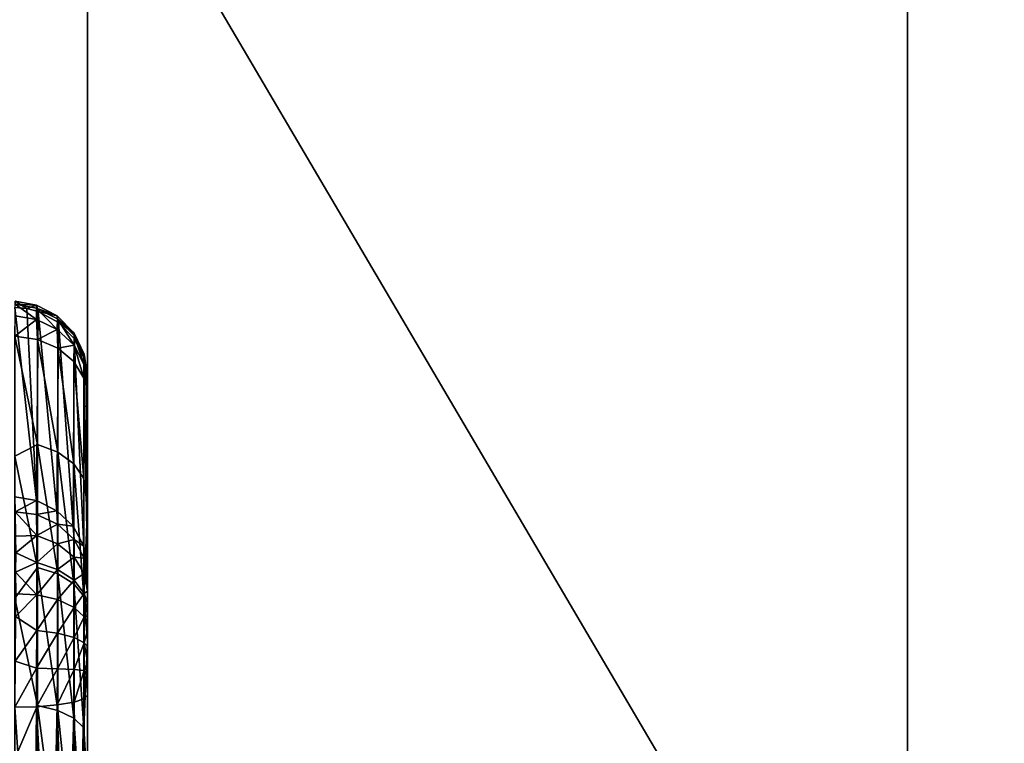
# Model space of a CAD drawing. Header units: millimetres. Extents: x -41 to 11, y -3 to 963.
# Tile 152 of 256: x -16.04 to -10.76, y 54.51 to 58.4. Entities that reach past the tile are written whole.
import ezdxf

# ---------------------------------------------------------------- set-up
doc = ezdxf.new("R2010")
doc.units = ezdxf.units.MM
doc.header["$LTSCALE"] = 65.185185
for name, color, linetype in [('1156', 7, 'CONTINUOUS'), ('1161', 7, 'CONTINUOUS'), ('1208', 7, 'CONTINUOUS'), ('1209', 7, 'CONTINUOUS'), ('1213', 7, 'CONTINUOUS'), ('1214', 7, 'CONTINUOUS'), ('3400', 7, 'CONTINUOUS'), ('3402', 7, 'CONTINUOUS'), ('3405', 7, 'CONTINUOUS'), ('3408', 7, 'CONTINUOUS'), ('3420', 7, 'CONTINUOUS'), ('3429', 7, 'CONTINUOUS'), ('3463', 7, 'CONTINUOUS'), ('3464', 7, 'CONTINUOUS')]:
    doc.layers.add(name, color=color, linetype=linetype)

msp = doc.modelspace()

# ---------------------------------------------------------------- linework, layer by layer
at = {"layer": '1156', "linetype": 'Continuous'}
for points in [[(-15.9435, 56.1159, -25.1816), (-16.0645, 56.6984, -24.5225), (-15.9434, 56.6804, -24.5096), (-15.9435, 56.1159, -25.1816)], [(-16.0645, 56.0539, -25.275), (-16.0645, 56.6984, -24.5225), (-15.9435, 56.1159, -25.1816), (-16.0645, 56.0539, -25.275)], [(-15.9434, 56.6804, -24.5096), (-15.8347, 56.0745, -25.141), (-15.9435, 56.1159, -25.1816), (-15.9434, 56.6804, -24.5096)], [(-15.8348, 56.6334, -24.4758), (-15.8347, 56.0745, -25.141), (-15.9434, 56.6804, -24.5096), (-15.8348, 56.6334, -24.4758)], [(-15.7488, 56.5617, -24.4243), (-15.7488, 56.0115, -25.0792), (-15.8348, 56.6334, -24.4758), (-15.7488, 56.5617, -24.4243)], [(-15.8348, 56.6334, -24.4758), (-15.7488, 56.0115, -25.0792), (-15.8347, 56.0745, -25.141), (-15.8348, 56.6334, -24.4758)], [(-15.6938, 56.4721, -24.3601), (-15.6938, 55.9327, -25.0021), (-15.7488, 56.5617, -24.4243), (-15.6938, 56.4721, -24.3601)], [(-15.7488, 56.5617, -24.4243), (-15.6938, 55.9327, -25.0021), (-15.7488, 56.0115, -25.0792), (-15.7488, 56.5617, -24.4243)], [(-15.6938, 56.4721, -24.3601), (-15.675, 55.7736, -24.9898), (-15.6938, 55.9327, -25.0021), (-15.6938, 56.4721, -24.3601)], [(-15.6801, 56.4253, -24.3265), (-15.675, 55.7736, -24.9898), (-15.6938, 56.4721, -24.3601), (-15.6801, 56.4253, -24.3265)], [(-15.675, 56.3735, -24.2894), (-15.675, 55.7736, -24.9898), (-15.6801, 56.4253, -24.3265), (-15.675, 56.3735, -24.2894)], [(-16.0645, 56.0539, -25.275), (-15.9435, 56.1159, -25.1816), (-15.9435, 55.4559, -25.7599), (-16.0645, 56.0539, -25.275)], [(-15.8347, 56.0745, -25.141), (-15.8347, 55.4211, -25.7136), (-15.9435, 56.1159, -25.1816), (-15.8347, 56.0745, -25.141)], [(-15.9435, 56.1159, -25.1816), (-15.8347, 55.4211, -25.7136), (-15.9435, 55.4559, -25.7599), (-15.9435, 56.1159, -25.1816)], [(-15.7488, 56.0115, -25.0792), (-15.7488, 55.3681, -25.6429), (-15.8347, 56.0745, -25.141), (-15.7488, 56.0115, -25.0792)], [(-15.8347, 56.0745, -25.141), (-15.7488, 55.3681, -25.6429), (-15.8347, 55.4211, -25.7136), (-15.8347, 56.0745, -25.141)], [(-16.0645, 55.2902, -25.9065), (-16.0645, 56.0539, -25.275), (-15.9435, 55.4559, -25.7599), (-16.0645, 55.2902, -25.9065)], [(-15.6938, 55.9327, -25.0021), (-15.6938, 55.302, -25.5547), (-15.7488, 56.0115, -25.0792), (-15.6938, 55.9327, -25.0021)], [(-15.7488, 56.0115, -25.0792), (-15.6938, 55.302, -25.5547), (-15.7488, 55.3681, -25.6429), (-15.7488, 56.0115, -25.0792)], [(-15.6938, 55.9327, -25.0021), (-15.675, 55.7736, -24.9898), (-15.6938, 55.302, -25.5547), (-15.6938, 55.9327, -25.0021)], [(-15.675, 55.7736, -24.9898), (-15.675, 55.0628, -25.5776), (-15.6938, 55.302, -25.5547), (-15.675, 55.7736, -24.9898)], [(-16.0645, 55.2902, -25.9065), (-15.9435, 55.4559, -25.7599), (-15.9435, 54.7155, -26.2313), (-16.0645, 55.2902, -25.9065)], [(-15.8347, 55.4211, -25.7136), (-15.8347, 54.6882, -26.1802), (-15.9435, 55.4559, -25.7599), (-15.8347, 55.4211, -25.7136)], [(-15.9435, 55.4559, -25.7599), (-15.8347, 54.6882, -26.1802), (-15.9435, 54.7155, -26.2313), (-15.9435, 55.4559, -25.7599)], [(-15.7488, 55.3681, -25.6429), (-15.7488, 54.6466, -26.1023), (-15.8347, 55.4211, -25.7136), (-15.7488, 55.3681, -25.6429)], [(-15.8347, 55.4211, -25.7136), (-15.7488, 54.6466, -26.1023), (-15.8347, 54.6882, -26.1802), (-15.8347, 55.4211, -25.7136)], [(-15.6938, 55.302, -25.5547), (-15.6938, 54.5947, -26.005), (-15.7488, 55.3681, -25.6429), (-15.6938, 55.302, -25.5547)], [(-15.7488, 55.3681, -25.6429), (-15.6938, 54.5947, -26.005), (-15.7488, 54.6466, -26.1023), (-15.7488, 55.3681, -25.6429)], [(-16.0645, 54.43, -26.3982), (-16.0645, 55.2902, -25.9065), (-15.9435, 54.7155, -26.2313), (-16.0645, 54.43, -26.3982)], [(-15.6938, 55.302, -25.5547), (-15.675, 55.0628, -25.5776), (-15.6938, 54.5947, -26.005), (-15.6938, 55.302, -25.5547)], [(-15.675, 55.0628, -25.5776), (-15.675, 54.262, -26.0353), (-15.6938, 54.5947, -26.005), (-15.675, 55.0628, -25.5776)], [(-16.0645, 54.43, -26.3982), (-15.9435, 54.7155, -26.2313), (-15.9435, 53.9122, -26.5846), (-16.0645, 54.43, -26.3982)], [(-15.8347, 54.6882, -26.1802), (-15.8347, 53.893, -26.5299), (-15.9435, 54.7155, -26.2313), (-15.8347, 54.6882, -26.1802)], [(-15.9435, 54.7155, -26.2313), (-15.8347, 53.893, -26.5299), (-15.9435, 53.9122, -26.5846), (-15.9435, 54.7155, -26.2313)], [(-15.7488, 54.6466, -26.1023), (-15.7488, 53.8637, -26.4466), (-15.8347, 54.6882, -26.1802), (-15.7488, 54.6466, -26.1023)], [(-15.8347, 54.6882, -26.1802), (-15.7488, 53.8637, -26.4466), (-15.8347, 53.893, -26.5299), (-15.8347, 54.6882, -26.1802)], [(-15.6938, 54.5947, -26.005), (-15.6938, 53.8271, -26.3426), (-15.7488, 54.6466, -26.1023), (-15.6938, 54.5947, -26.005)], [(-15.7488, 54.6466, -26.1023), (-15.6938, 53.8271, -26.3426), (-15.7488, 53.8637, -26.4466), (-15.7488, 54.6466, -26.1023)], [(-15.6938, 54.5947, -26.005), (-15.675, 54.262, -26.0353), (-15.6938, 53.8271, -26.3426), (-15.6938, 54.5947, -26.005)]]:
    msp.add_3dface(points, dxfattribs=at)
at = {"layer": '1161', "linetype": 'Continuous'}
for points in [[(-15.747, 54.7331, -19.3261), (-15.7269, 53.2101, -19.65), (-15.6935, 54.7509, -19.4333), (-15.747, 54.7331, -19.3261)], [(-15.7269, 53.2101, -19.65), (-15.6882, 53.2303, -19.743), (-15.6935, 54.7509, -19.4333), (-15.7269, 53.2101, -19.65)], [(-15.6935, 54.7509, -19.4333), (-15.675, 53.2518, -19.8425), (-15.675, 54.7704, -19.552), (-15.6935, 54.7509, -19.4333)], [(-15.6882, 53.2303, -19.743), (-15.675, 53.2518, -19.8425), (-15.6935, 54.7509, -19.4333), (-15.6882, 53.2303, -19.743)], [(-16.0645, 54.7051, -19.1575), (-15.9631, 53.1705, -19.4672), (-15.9485, 54.7084, -19.1776), (-16.0645, 54.7051, -19.1575)], [(-16.0645, 53.1672, -19.4517), (-15.9631, 53.1705, -19.4672), (-16.0645, 54.7051, -19.1575), (-16.0645, 53.1672, -19.4517)], [(-15.9631, 53.1705, -19.4672), (-15.869, 53.1793, -19.5074), (-15.9485, 54.7084, -19.1776), (-15.9631, 53.1705, -19.4672)], [(-15.9485, 54.7084, -19.1776), (-15.869, 53.1793, -19.5074), (-15.8371, 54.7179, -19.2347), (-15.9485, 54.7084, -19.1776)], [(-15.869, 53.1793, -19.5074), (-15.7885, 53.1927, -19.5697), (-15.8371, 54.7179, -19.2347), (-15.869, 53.1793, -19.5074)], [(-15.8371, 54.7179, -19.2347), (-15.7885, 53.1927, -19.5697), (-15.747, 54.7331, -19.3261), (-15.8371, 54.7179, -19.2347)], [(-15.7885, 53.1927, -19.5697), (-15.7269, 53.2101, -19.65), (-15.747, 54.7331, -19.3261), (-15.7885, 53.1927, -19.5697)]]:
    msp.add_3dface(points, dxfattribs=at)
at = {"layer": '1208', "linetype": 'Continuous'}
for points in [[(-15.675, 56.4852, -23.9162), (-15.675, 55.3792, -19.8284), (-15.675, 56.4854, -23.9599), (-15.675, 56.4852, -23.9162)], [(-15.675, 56.4854, -23.9599), (-15.675, 55.3285, -19.7585), (-15.675, 56.4759, -24.0474), (-15.675, 56.4854, -23.9599)], [(-15.675, 55.3792, -19.8284), (-15.675, 55.3285, -19.7585), (-15.675, 56.4854, -23.9599), (-15.675, 55.3792, -19.8284)], [(-15.675, 55.4191, -19.9049), (-15.675, 55.3792, -19.8284), (-15.675, 56.4852, -23.9162), (-15.675, 55.4191, -19.9049)], [(-15.675, 56.4656, -23.7844), (-15.675, 55.4191, -19.9049), (-15.675, 56.4852, -23.9162), (-15.675, 56.4656, -23.7844)], [(-15.675, 56.4759, -24.0474), (-15.675, 55.2662, -19.6947), (-15.675, 56.4539, -24.1325), (-15.675, 56.4759, -24.0474)], [(-15.675, 55.3285, -19.7585), (-15.675, 55.2662, -19.6947), (-15.675, 56.4759, -24.0474), (-15.675, 55.3285, -19.7585)], [(-15.675, 55.4485, -19.9885), (-15.675, 55.4191, -19.9049), (-15.675, 56.4656, -23.7844), (-15.675, 55.4485, -19.9885)], [(-15.675, 56.4539, -24.1325), (-15.675, 55.1961, -19.641), (-15.675, 56.4383, -24.1733), (-15.675, 56.4539, -24.1325)], [(-15.675, 55.2662, -19.6947), (-15.675, 55.1961, -19.641), (-15.675, 56.4539, -24.1325), (-15.675, 55.2662, -19.6947)], [(-15.675, 55.1961, -19.641), (-15.675, 55.1183, -19.5985), (-15.675, 56.4383, -24.1733), (-15.675, 55.1961, -19.641)], [(-15.675, 55.1183, -19.5985), (-15.675, 56.3735, -24.2894), (-15.675, 56.4383, -24.1733), (-15.675, 55.1183, -19.5985)], [(-15.675, 55.0342, -19.5673), (-15.675, 56.3735, -24.2894), (-15.675, 55.1183, -19.5985), (-15.675, 55.0342, -19.5673)], [(-15.675, 54.9486, -19.5493), (-15.675, 56.3735, -24.2894), (-15.675, 55.0342, -19.5673), (-15.675, 54.9486, -19.5493)], [(-15.675, 54.8608, -19.5442), (-15.675, 56.3735, -24.2894), (-15.675, 54.9486, -19.5493), (-15.675, 54.8608, -19.5442)], [(-15.675, 55.7736, -24.9898), (-15.675, 56.3735, -24.2894), (-15.675, 54.7704, -19.552), (-15.675, 55.7736, -24.9898)], [(-15.675, 54.7704, -19.552), (-15.675, 56.3735, -24.2894), (-15.675, 54.8608, -19.5442), (-15.675, 54.7704, -19.552)], [(-15.675, 55.0628, -25.5776), (-15.675, 55.7736, -24.9898), (-15.675, 54.4887, -23.2129), (-15.675, 55.0628, -25.5776)], [(-15.675, 53.2518, -19.8425), (-15.675, 55.7736, -24.9898), (-15.675, 54.7704, -19.552), (-15.675, 53.2518, -19.8425)], [(-15.675, 55.7736, -24.9898), (-15.675, 53.2518, -19.8425), (-15.675, 54.3735, -22.7761), (-15.675, 55.7736, -24.9898)], [(-15.675, 55.7736, -24.9898), (-15.675, 54.3735, -22.7761), (-15.675, 54.4887, -23.2129), (-15.675, 55.7736, -24.9898)], [(-15.675, 54.262, -26.0353), (-15.675, 55.0628, -25.5776), (-15.675, 54.1951, -24.5078), (-15.675, 54.262, -26.0353)], [(-15.675, 55.0628, -25.5776), (-15.675, 54.3964, -24.1047), (-15.675, 54.1951, -24.5078), (-15.675, 55.0628, -25.5776)], [(-15.675, 55.0628, -25.5776), (-15.675, 54.4962, -23.6652), (-15.675, 54.3964, -24.1047), (-15.675, 55.0628, -25.5776)], [(-15.675, 55.0628, -25.5776), (-15.675, 54.4887, -23.2129), (-15.675, 54.4962, -23.6652), (-15.675, 55.0628, -25.5776)]]:
    msp.add_3dface(points, dxfattribs=at)
at = {"layer": '1209', "linetype": 'Continuous'}
for points in [[(-16.0625, 55.7538, -19.6794), (-15.9488, 55.815, -19.8901), (-16.0645, 55.8346, -19.8849), (-16.0625, 55.7538, -19.6794)], [(-15.948, 55.7405, -19.6984), (-15.9488, 55.815, -19.8901), (-16.0625, 55.7538, -19.6794), (-15.948, 55.7405, -19.6984)], [(-15.9488, 55.815, -19.8901), (-15.948, 55.7405, -19.6984), (-15.8385, 55.76, -19.9049), (-15.9488, 55.815, -19.8901)], [(-16.0604, 55.6234, -19.4887), (-15.947, 55.6279, -19.5264), (-16.0625, 55.7538, -19.6794), (-16.0604, 55.6234, -19.4887)], [(-15.947, 55.6279, -19.5264), (-15.948, 55.7405, -19.6984), (-16.0625, 55.7538, -19.6794), (-15.947, 55.6279, -19.5264)], [(-15.8364, 55.6887, -19.7248), (-15.8385, 55.76, -19.9049), (-15.948, 55.7405, -19.6984), (-15.8364, 55.6887, -19.7248)], [(-15.8385, 55.76, -19.9049), (-15.8364, 55.6887, -19.7248), (-15.7523, 55.6767, -19.9272), (-15.8385, 55.76, -19.9049)], [(-15.947, 55.6279, -19.5264), (-15.8364, 55.6887, -19.7248), (-15.948, 55.7405, -19.6984), (-15.947, 55.6279, -19.5264)], [(-15.8358, 55.5827, -19.5632), (-15.8364, 55.6887, -19.7248), (-15.947, 55.6279, -19.5264), (-15.8358, 55.5827, -19.5632)], [(-15.8358, 55.5827, -19.5632), (-15.7466, 55.6062, -19.767), (-15.8364, 55.6887, -19.7248), (-15.8358, 55.5827, -19.5632)], [(-15.7466, 55.6062, -19.767), (-15.7523, 55.6767, -19.9272), (-15.8364, 55.6887, -19.7248), (-15.7466, 55.6062, -19.767)], [(-15.7523, 55.6767, -19.9272), (-15.7466, 55.6062, -19.767), (-15.6951, 55.5694, -19.9559), (-15.7523, 55.6767, -19.9272)], [(-16.0601, 55.5344, -19.3981), (-15.947, 55.6279, -19.5264), (-16.0604, 55.6234, -19.4887), (-16.0601, 55.5344, -19.3981)], [(-15.9465, 55.4824, -19.3813), (-15.947, 55.6279, -19.5264), (-16.0601, 55.5344, -19.3981), (-15.9465, 55.4824, -19.3813)], [(-15.9465, 55.4824, -19.3813), (-15.8358, 55.5827, -19.5632), (-15.947, 55.6279, -19.5264), (-15.9465, 55.4824, -19.3813)], [(-15.7463, 55.5108, -19.6216), (-15.7466, 55.6062, -19.767), (-15.8358, 55.5827, -19.5632), (-15.7463, 55.5108, -19.6216)], [(-15.7463, 55.5108, -19.6216), (-15.6919, 55.5053, -19.8185), (-15.7466, 55.6062, -19.767), (-15.7463, 55.5108, -19.6216)], [(-15.6919, 55.5053, -19.8185), (-15.6951, 55.5694, -19.9559), (-15.7466, 55.6062, -19.767), (-15.6919, 55.5053, -19.8185)], [(-16.0602, 55.4309, -19.3169), (-15.9465, 55.4824, -19.3813), (-16.0601, 55.5344, -19.3981), (-16.0602, 55.4309, -19.3169)], [(-15.8355, 55.4458, -19.4267), (-15.8358, 55.5827, -19.5632), (-15.9465, 55.4824, -19.3813), (-15.8355, 55.4458, -19.4267)], [(-15.8355, 55.4458, -19.4267), (-15.7463, 55.5108, -19.6216), (-15.8358, 55.5827, -19.5632), (-15.8355, 55.4458, -19.4267)], [(-15.6919, 55.5053, -19.8185), (-15.675, 55.4485, -19.9885), (-15.6951, 55.5694, -19.9559), (-15.6919, 55.5053, -19.8185)], [(-15.9465, 55.3098, -19.2699), (-15.9465, 55.4824, -19.3813), (-16.0602, 55.4309, -19.3169), (-15.9465, 55.3098, -19.2699)], [(-15.9465, 55.3098, -19.2699), (-15.8355, 55.4458, -19.4267), (-15.9465, 55.4824, -19.3813), (-15.9465, 55.3098, -19.2699)], [(-15.7462, 55.3877, -19.4989), (-15.7463, 55.5108, -19.6216), (-15.8355, 55.4458, -19.4267), (-15.7462, 55.3877, -19.4989)], [(-15.7462, 55.3877, -19.4989), (-15.6919, 55.4231, -19.6929), (-15.7463, 55.5108, -19.6216), (-15.7462, 55.3877, -19.4989)], [(-15.6919, 55.4231, -19.6929), (-15.6919, 55.5053, -19.8185), (-15.7463, 55.5108, -19.6216), (-15.6919, 55.4231, -19.6929)], [(-15.675, 55.4191, -19.9049), (-15.675, 55.4485, -19.9885), (-15.6919, 55.5053, -19.8185), (-15.675, 55.4191, -19.9049)], [(-15.6919, 55.4231, -19.6929), (-15.675, 55.3792, -19.8284), (-15.6919, 55.5053, -19.8185), (-15.6919, 55.4231, -19.6929)], [(-15.675, 55.3792, -19.8284), (-15.675, 55.4191, -19.9049), (-15.6919, 55.5053, -19.8185), (-15.675, 55.3792, -19.8284)], [(-16.0601, 55.3145, -19.2489), (-15.9465, 55.3098, -19.2699), (-16.0602, 55.4309, -19.3169), (-16.0601, 55.3145, -19.2489)], [(-15.8355, 55.2835, -19.3221), (-15.8355, 55.4458, -19.4267), (-15.9465, 55.3098, -19.2699), (-15.8355, 55.2835, -19.3221)], [(-15.8355, 55.2835, -19.3221), (-15.7462, 55.3877, -19.4989), (-15.8355, 55.4458, -19.4267), (-15.8355, 55.2835, -19.3221)], [(-15.7462, 55.2418, -19.4047), (-15.7462, 55.3877, -19.4989), (-15.8355, 55.2835, -19.3221), (-15.7462, 55.2418, -19.4047)], [(-15.6918, 55.3169, -19.5869), (-15.6919, 55.4231, -19.6929), (-15.7462, 55.3877, -19.4989), (-15.6918, 55.3169, -19.5869)], [(-15.7462, 55.2418, -19.4047), (-15.6918, 55.3169, -19.5869), (-15.7462, 55.3877, -19.4989), (-15.7462, 55.2418, -19.4047)], [(-15.6918, 55.3169, -19.5869), (-15.675, 55.3285, -19.7585), (-15.6919, 55.4231, -19.6929), (-15.6918, 55.3169, -19.5869)], [(-15.675, 55.3285, -19.7585), (-15.675, 55.3792, -19.8284), (-15.6919, 55.4231, -19.6929), (-15.675, 55.3285, -19.7585)], [(-15.675, 55.2662, -19.6947), (-15.675, 55.3285, -19.7585), (-15.6918, 55.3169, -19.5869), (-15.675, 55.2662, -19.6947)], [(-16.0604, 55.1918, -19.1979), (-15.9465, 55.3098, -19.2699), (-16.0601, 55.3145, -19.2489), (-16.0604, 55.1918, -19.1979)], [(-15.947, 55.1179, -19.1974), (-15.9465, 55.3098, -19.2699), (-16.0604, 55.1918, -19.1979), (-15.947, 55.1179, -19.1974)], [(-15.947, 55.1179, -19.1974), (-15.8355, 55.2835, -19.3221), (-15.9465, 55.3098, -19.2699), (-15.947, 55.1179, -19.1974)], [(-15.8358, 55.103, -19.2538), (-15.8355, 55.2835, -19.3221), (-15.947, 55.1179, -19.1974), (-15.8358, 55.103, -19.2538)], [(-15.8358, 55.103, -19.2538), (-15.7462, 55.2418, -19.4047), (-15.8355, 55.2835, -19.3221), (-15.8358, 55.103, -19.2538)], [(-15.6918, 55.1909, -19.5056), (-15.6918, 55.3169, -19.5869), (-15.7462, 55.2418, -19.4047), (-15.6918, 55.1909, -19.5056)], [(-15.6918, 55.1909, -19.5056), (-15.675, 55.1961, -19.641), (-15.6918, 55.3169, -19.5869), (-15.6918, 55.1909, -19.5056)], [(-15.675, 55.1961, -19.641), (-15.675, 55.2662, -19.6947), (-15.6918, 55.3169, -19.5869), (-15.675, 55.1961, -19.641)], [(-15.7463, 55.0795, -19.3433), (-15.7462, 55.2418, -19.4047), (-15.8358, 55.103, -19.2538), (-15.7463, 55.0795, -19.3433)], [(-15.7463, 55.0795, -19.3433), (-15.6918, 55.1909, -19.5056), (-15.7462, 55.2418, -19.4047), (-15.7463, 55.0795, -19.3433)], [(-16.0627, 54.9534, -19.1479), (-15.947, 55.1179, -19.1974), (-16.0604, 55.1918, -19.1979), (-16.0627, 54.9534, -19.1479)], [(-15.6919, 55.0507, -19.4527), (-15.6918, 55.1909, -19.5056), (-15.7463, 55.0795, -19.3433), (-15.6919, 55.0507, -19.4527)], [(-15.6919, 55.0507, -19.4527), (-15.675, 55.1183, -19.5985), (-15.6918, 55.1909, -19.5056), (-15.6919, 55.0507, -19.4527)], [(-15.675, 55.1183, -19.5985), (-15.675, 55.1961, -19.641), (-15.6918, 55.1909, -19.5056), (-15.675, 55.1183, -19.5985)], [(-15.948, 54.9149, -19.1659), (-15.947, 55.1179, -19.1974), (-16.0627, 54.9534, -19.1479), (-15.948, 54.9149, -19.1659)], [(-15.948, 54.9149, -19.1659), (-15.8358, 55.103, -19.2538), (-15.947, 55.1179, -19.1974), (-15.948, 54.9149, -19.1659)], [(-15.675, 55.0342, -19.5673), (-15.675, 55.1183, -19.5985), (-15.6919, 55.0507, -19.4527), (-15.675, 55.0342, -19.5673)], [(-15.8364, 54.9121, -19.224), (-15.8358, 55.103, -19.2538), (-15.948, 54.9149, -19.1659), (-15.8364, 54.9121, -19.224)], [(-15.8364, 54.9121, -19.224), (-15.7463, 55.0795, -19.3433), (-15.8358, 55.103, -19.2538), (-15.8364, 54.9121, -19.224)], [(-15.7466, 54.9078, -19.3166), (-15.7463, 55.0795, -19.3433), (-15.8364, 54.9121, -19.224), (-15.7466, 54.9078, -19.3166)], [(-15.7466, 54.9078, -19.3166), (-15.6919, 55.0507, -19.4527), (-15.7463, 55.0795, -19.3433), (-15.7466, 54.9078, -19.3166)], [(-15.6919, 54.9025, -19.4297), (-15.6919, 55.0507, -19.4527), (-15.7466, 54.9078, -19.3166), (-15.6919, 54.9025, -19.4297)], [(-15.6919, 54.9025, -19.4297), (-15.675, 54.9486, -19.5493), (-15.6919, 55.0507, -19.4527), (-15.6919, 54.9025, -19.4297)], [(-15.675, 54.9486, -19.5493), (-15.675, 55.0342, -19.5673), (-15.6919, 55.0507, -19.4527), (-15.675, 54.9486, -19.5493)], [(-16.0645, 54.7051, -19.1575), (-15.948, 54.9149, -19.1659), (-16.0627, 54.9534, -19.1479), (-16.0645, 54.7051, -19.1575)], [(-16.0645, 54.7051, -19.1575), (-15.9485, 54.7084, -19.1776), (-15.948, 54.9149, -19.1659), (-16.0645, 54.7051, -19.1575)], [(-15.9485, 54.7084, -19.1776), (-15.8364, 54.9121, -19.224), (-15.948, 54.9149, -19.1659), (-15.9485, 54.7084, -19.1776)], [(-15.9485, 54.7084, -19.1776), (-15.8371, 54.7179, -19.2347), (-15.8364, 54.9121, -19.224), (-15.9485, 54.7084, -19.1776)], [(-15.8371, 54.7179, -19.2347), (-15.7466, 54.9078, -19.3166), (-15.8364, 54.9121, -19.224), (-15.8371, 54.7179, -19.2347)], [(-15.8371, 54.7179, -19.2347), (-15.747, 54.7331, -19.3261), (-15.7466, 54.9078, -19.3166), (-15.8371, 54.7179, -19.2347)], [(-15.747, 54.7331, -19.3261), (-15.6919, 54.9025, -19.4297), (-15.7466, 54.9078, -19.3166), (-15.747, 54.7331, -19.3261)], [(-15.747, 54.7331, -19.3261), (-15.6935, 54.7509, -19.4333), (-15.6919, 54.9025, -19.4297), (-15.747, 54.7331, -19.3261)], [(-15.6935, 54.7509, -19.4333), (-15.675, 54.8608, -19.5442), (-15.6919, 54.9025, -19.4297), (-15.6935, 54.7509, -19.4333)], [(-15.675, 54.8608, -19.5442), (-15.675, 54.9486, -19.5493), (-15.6919, 54.9025, -19.4297), (-15.675, 54.8608, -19.5442)], [(-15.6935, 54.7509, -19.4333), (-15.675, 54.7704, -19.552), (-15.675, 54.8608, -19.5442), (-15.6935, 54.7509, -19.4333)]]:
    msp.add_3dface(points, dxfattribs=at)
at = {"layer": '1213', "linetype": 'Continuous'}
for points in [[(-16.063, 56.8849, -23.9037), (-16.0646, 56.8518, -23.6809), (-16.0011, 56.8453, -23.6827), (-16.063, 56.8849, -23.9037)], [(-16.0631, 56.8062, -24.3298), (-16.0625, 56.8689, -24.1193), (-15.948, 56.7873, -24.3219), (-16.0631, 56.8062, -24.3298)], [(-16.0625, 56.8689, -24.1193), (-16.063, 56.8849, -23.9037), (-15.948, 56.8642, -23.9006), (-16.0625, 56.8689, -24.1193)], [(-16.063, 56.8849, -23.9037), (-16.0011, 56.8453, -23.6827), (-15.948, 56.8642, -23.9006), (-16.063, 56.8849, -23.9037)], [(-15.948, 56.7873, -24.3219), (-16.0625, 56.8689, -24.1193), (-15.9476, 56.8486, -24.1156), (-15.948, 56.7873, -24.3219)], [(-16.0625, 56.8689, -24.1193), (-15.948, 56.8642, -23.9006), (-15.9476, 56.8486, -24.1156), (-16.0625, 56.8689, -24.1193)], [(-16.0011, 56.8453, -23.6827), (-15.9399, 56.8292, -23.687), (-15.948, 56.8642, -23.9006), (-16.0011, 56.8453, -23.6827)], [(-15.948, 56.8642, -23.9006), (-15.8366, 56.8061, -23.903), (-15.9476, 56.8486, -24.1156), (-15.948, 56.8642, -23.9006)], [(-15.948, 56.8642, -23.9006), (-15.9399, 56.8292, -23.687), (-15.8366, 56.8061, -23.903), (-15.948, 56.8642, -23.9006)], [(-16.0645, 56.6984, -24.5225), (-16.0631, 56.8062, -24.3298), (-15.948, 56.7873, -24.3219), (-16.0645, 56.6984, -24.5225)], [(-15.8366, 56.7338, -24.2992), (-15.948, 56.7873, -24.3219), (-15.9476, 56.8486, -24.1156), (-15.8366, 56.7338, -24.2992)], [(-15.8366, 56.7338, -24.2992), (-15.9476, 56.8486, -24.1156), (-15.8363, 56.7914, -24.1051), (-15.8366, 56.7338, -24.2992)], [(-15.9476, 56.8486, -24.1156), (-15.8366, 56.8061, -23.903), (-15.8363, 56.7914, -24.1051), (-15.9476, 56.8486, -24.1156)], [(-15.9399, 56.8292, -23.687), (-15.8303, 56.7712, -23.7025), (-15.8366, 56.8061, -23.903), (-15.9399, 56.8292, -23.687)], [(-15.8366, 56.8061, -23.903), (-15.7468, 56.7137, -23.9066), (-15.8363, 56.7914, -24.1051), (-15.8366, 56.8061, -23.903)], [(-15.8366, 56.8061, -23.903), (-15.8303, 56.7712, -23.7025), (-15.7468, 56.7137, -23.9066), (-15.8366, 56.8061, -23.903)], [(-15.9434, 56.6804, -24.5096), (-16.0645, 56.6984, -24.5225), (-15.948, 56.7873, -24.3219), (-15.9434, 56.6804, -24.5096)], [(-15.8366, 56.7338, -24.2992), (-15.9434, 56.6804, -24.5096), (-15.948, 56.7873, -24.3219), (-15.8366, 56.7338, -24.2992)], [(-15.7468, 56.6486, -24.2631), (-15.8366, 56.7338, -24.2992), (-15.8363, 56.7914, -24.1051), (-15.7468, 56.6486, -24.2631)], [(-15.8363, 56.7914, -24.1051), (-15.7468, 56.7137, -23.9066), (-15.7467, 56.7004, -24.0885), (-15.8363, 56.7914, -24.1051)], [(-15.7468, 56.6486, -24.2631), (-15.8363, 56.7914, -24.1051), (-15.7467, 56.7004, -24.0885), (-15.7468, 56.6486, -24.2631)], [(-15.8303, 56.7712, -23.7025), (-15.7464, 56.6858, -23.7254), (-15.7468, 56.7137, -23.9066), (-15.8303, 56.7712, -23.7025)], [(-15.8348, 56.6334, -24.4758), (-15.9434, 56.6804, -24.5096), (-15.8366, 56.7338, -24.2992), (-15.8348, 56.6334, -24.4758)], [(-15.7468, 56.6486, -24.2631), (-15.8348, 56.6334, -24.4758), (-15.8366, 56.7338, -24.2992), (-15.7468, 56.6486, -24.2631)], [(-15.7468, 56.7137, -23.9066), (-15.6921, 56.6008, -23.9112), (-15.7467, 56.7004, -24.0885), (-15.7468, 56.7137, -23.9066)], [(-15.7468, 56.7137, -23.9066), (-15.6935, 56.5818, -23.7533), (-15.6921, 56.6008, -23.9112), (-15.7468, 56.7137, -23.9066)], [(-15.7464, 56.6858, -23.7254), (-15.6935, 56.5818, -23.7533), (-15.7468, 56.7137, -23.9066), (-15.7464, 56.6858, -23.7254)], [(-15.6921, 56.5445, -24.2189), (-15.7468, 56.6486, -24.2631), (-15.7467, 56.7004, -24.0885), (-15.6921, 56.5445, -24.2189)], [(-15.7467, 56.7004, -24.0885), (-15.6921, 56.6008, -23.9112), (-15.692, 56.5894, -24.0682), (-15.7467, 56.7004, -24.0885)], [(-15.6921, 56.5445, -24.2189), (-15.7467, 56.7004, -24.0885), (-15.692, 56.5894, -24.0682), (-15.6921, 56.5445, -24.2189)], [(-15.7488, 56.5617, -24.4243), (-15.8348, 56.6334, -24.4758), (-15.7468, 56.6486, -24.2631), (-15.7488, 56.5617, -24.4243)], [(-15.6938, 56.4721, -24.3601), (-15.7488, 56.5617, -24.4243), (-15.7468, 56.6486, -24.2631), (-15.6938, 56.4721, -24.3601)], [(-15.6921, 56.5445, -24.2189), (-15.6938, 56.4721, -24.3601), (-15.7468, 56.6486, -24.2631), (-15.6921, 56.5445, -24.2189)], [(-15.6935, 56.5818, -23.7533), (-15.675, 56.4656, -23.7844), (-15.6921, 56.6008, -23.9112), (-15.6935, 56.5818, -23.7533)], [(-15.675, 56.4656, -23.7844), (-15.675, 56.4852, -23.9162), (-15.6921, 56.6008, -23.9112), (-15.675, 56.4656, -23.7844)], [(-15.6921, 56.6008, -23.9112), (-15.675, 56.4852, -23.9162), (-15.692, 56.5894, -24.0682), (-15.6921, 56.6008, -23.9112)], [(-15.675, 56.4759, -24.0474), (-15.6921, 56.5445, -24.2189), (-15.692, 56.5894, -24.0682), (-15.675, 56.4759, -24.0474)], [(-15.675, 56.4852, -23.9162), (-15.675, 56.4854, -23.9599), (-15.692, 56.5894, -24.0682), (-15.675, 56.4852, -23.9162)], [(-15.675, 56.4854, -23.9599), (-15.675, 56.4759, -24.0474), (-15.692, 56.5894, -24.0682), (-15.675, 56.4854, -23.9599)], [(-15.6801, 56.4253, -24.3265), (-15.6938, 56.4721, -24.3601), (-15.6921, 56.5445, -24.2189), (-15.6801, 56.4253, -24.3265)], [(-15.675, 56.4759, -24.0474), (-15.675, 56.4539, -24.1325), (-15.6921, 56.5445, -24.2189), (-15.675, 56.4759, -24.0474)], [(-15.675, 56.4383, -24.1733), (-15.6801, 56.4253, -24.3265), (-15.6921, 56.5445, -24.2189), (-15.675, 56.4383, -24.1733)], [(-15.675, 56.4539, -24.1325), (-15.675, 56.4383, -24.1733), (-15.6921, 56.5445, -24.2189), (-15.675, 56.4539, -24.1325)], [(-15.675, 56.3735, -24.2894), (-15.6801, 56.4253, -24.3265), (-15.675, 56.4383, -24.1733), (-15.675, 56.3735, -24.2894)]]:
    msp.add_3dface(points, dxfattribs=at)
at = {"layer": '1214', "linetype": 'Continuous'}
for points in [[(-16.0645, 55.8346, -19.8849), (-15.9488, 55.815, -19.8901), (-16.0646, 56.8518, -23.6809), (-16.0645, 55.8346, -19.8849)], [(-16.0646, 56.8518, -23.6809), (-15.9488, 55.815, -19.8901), (-16.0011, 56.8453, -23.6827), (-16.0646, 56.8518, -23.6809)], [(-15.9488, 55.815, -19.8901), (-15.9399, 56.8292, -23.687), (-16.0011, 56.8453, -23.6827), (-15.9488, 55.815, -19.8901)], [(-15.9488, 55.815, -19.8901), (-15.8385, 55.76, -19.9049), (-15.9399, 56.8292, -23.687), (-15.9488, 55.815, -19.8901)], [(-15.8385, 55.76, -19.9049), (-15.8303, 56.7712, -23.7025), (-15.9399, 56.8292, -23.687), (-15.8385, 55.76, -19.9049)], [(-15.8385, 55.76, -19.9049), (-15.7523, 55.6767, -19.9272), (-15.8303, 56.7712, -23.7025), (-15.8385, 55.76, -19.9049)], [(-15.7523, 55.6767, -19.9272), (-15.7464, 56.6858, -23.7254), (-15.8303, 56.7712, -23.7025), (-15.7523, 55.6767, -19.9272)], [(-15.7523, 55.6767, -19.9272), (-15.6951, 55.5694, -19.9559), (-15.7464, 56.6858, -23.7254), (-15.7523, 55.6767, -19.9272)], [(-15.6951, 55.5694, -19.9559), (-15.6935, 56.5818, -23.7533), (-15.7464, 56.6858, -23.7254), (-15.6951, 55.5694, -19.9559)], [(-15.6951, 55.5694, -19.9559), (-15.675, 55.4485, -19.9885), (-15.6935, 56.5818, -23.7533), (-15.6951, 55.5694, -19.9559)], [(-15.675, 55.4485, -19.9885), (-15.675, 56.4656, -23.7844), (-15.6935, 56.5818, -23.7533), (-15.675, 55.4485, -19.9885)]]:
    msp.add_3dface(points, dxfattribs=at)
at = {"layer": '3400', "linetype": 'Continuous'}
for points in [[(9.125, 102.5, -93.5), (9.125, 17.5, -93.5), (-40.875, 102.5, -93.5), (9.125, 102.5, -93.5)], [(9.125, 17.5, -93.5), (-40.875, 17.5, -93.5), (-40.875, 102.5, -93.5), (9.125, 17.5, -93.5)]]:
    msp.add_3dface(points, dxfattribs=at)
at = {"layer": '3402', "linetype": 'Continuous'}
for points in [[(-40.875, 17.5, -8.5), (9.125, 102.5, -8.5), (-40.875, 102.5, -8.5), (-40.875, 17.5, -8.5)], [(9.125, 17.5, -8.5), (9.125, 102.5, -8.5), (-40.875, 17.5, -8.5), (9.125, 17.5, -8.5)]]:
    msp.add_3dface(points, dxfattribs=at)
at = {"layer": '3405', "linetype": 'Continuous'}
for points in [[(-15.675, 99.8, -11.2), (-15.675, 20.2, -90.8), (-15.675, 36.8424, -64.6117), (-15.675, 99.8, -11.2)], [(-15.675, 20.2, -90.8), (-15.675, 99.8, -11.2), (-15.675, 58.9742, -53.5527), (-15.675, 20.2, -90.8)], [(-15.675, 99.8, -90.8), (-15.675, 20.2, -90.8), (-15.675, 67.7898, -79.7085), (-15.675, 99.8, -90.8)], [(-15.675, 20.2, -11.2), (-15.675, 99.8, -11.2), (-15.675, 52.2102, -22.2915), (-15.675, 20.2, -11.2)], [(-15.675, 53.5077, -24.3549), (-15.675, 99.8, -11.2), (-15.675, 44.4414, -33.718), (-15.675, 53.5077, -24.3549)], [(-15.675, 52.2102, -22.2915), (-15.675, 99.8, -11.2), (-15.675, 52.483, -22.2291), (-15.675, 52.2102, -22.2915)], [(-15.675, 52.483, -22.2291), (-15.675, 99.8, -11.2), (-15.675, 52.763, -22.2289), (-15.675, 52.483, -22.2291)], [(-15.675, 52.763, -22.2289), (-15.675, 99.8, -11.2), (-15.675, 53.0362, -22.2912), (-15.675, 52.763, -22.2289)], [(-15.675, 53.0362, -22.2912), (-15.675, 99.8, -11.2), (-15.675, 53.2883, -22.4124), (-15.675, 53.0362, -22.2912)], [(-15.675, 44.4414, -33.718), (-15.675, 99.8, -11.2), (-15.675, 44.5628, -33.9701), (-15.675, 44.4414, -33.718)], [(-15.675, 44.5628, -33.9701), (-15.675, 99.8, -11.2), (-15.675, 44.6252, -34.2434), (-15.675, 44.5628, -33.9701)], [(-15.675, 44.6252, -34.2434), (-15.675, 99.8, -11.2), (-15.675, 44.6251, -34.5231), (-15.675, 44.6252, -34.2434)], [(-15.675, 44.6251, -34.5231), (-15.675, 99.8, -11.2), (-15.675, 44.5628, -34.7961), (-15.675, 44.6251, -34.5231)], [(-15.675, 44.5628, -34.7961), (-15.675, 99.8, -11.2), (-15.675, 44.4414, -35.048), (-15.675, 44.5628, -34.7961)], [(-15.675, 44.4414, -35.048), (-15.675, 99.8, -11.2), (-15.675, 44.267, -35.2668), (-15.675, 44.4414, -35.048)], [(-15.675, 35.293, -62.6697), (-15.675, 99.8, -11.2), (-15.675, 35.5449, -62.5483), (-15.675, 35.293, -62.6697)], [(-15.675, 35.5449, -62.5483), (-15.675, 99.8, -11.2), (-15.675, 35.8177, -62.4859), (-15.675, 35.5449, -62.5483)], [(-15.675, 35.8177, -62.4859), (-15.675, 99.8, -11.2), (-15.675, 36.0977, -62.4857), (-15.675, 35.8177, -62.4859)], [(-15.675, 36.0977, -62.4857), (-15.675, 99.8, -11.2), (-15.675, 36.3709, -62.548), (-15.675, 36.0977, -62.4857)], [(-15.675, 53.6821, -24.1362), (-15.675, 99.8, -11.2), (-15.675, 53.5077, -24.3549), (-15.675, 53.6821, -24.1362)], [(-15.675, 32.9261, -50.0614), (-15.675, 99.8, -11.2), (-15.675, 33, -50.9996), (-15.675, 32.9261, -50.0614)], [(-15.675, 33, -50.9996), (-15.675, 99.8, -11.2), (-15.675, 32.9263, -51.9378), (-15.675, 33, -50.9996)], [(-15.675, 32.9263, -51.9378), (-15.675, 99.8, -11.2), (-15.675, 32.7067, -52.8531), (-15.675, 32.9263, -51.9378)], [(-15.675, 32.7067, -52.8531), (-15.675, 99.8, -11.2), (-15.675, 32.3464, -53.7233), (-15.675, 32.7067, -52.8531)], [(-15.675, 32.3464, -53.7233), (-15.675, 99.8, -11.2), (-15.675, 31.8546, -54.526), (-15.675, 32.3464, -53.7233)], [(-15.675, 31.8546, -54.526), (-15.675, 99.8, -11.2), (-15.675, 31.2426, -55.2426), (-15.675, 31.8546, -54.526)], [(-15.675, 99.8, -11.2), (-15.675, 35.293, -62.6697), (-15.675, 31.2426, -55.2426), (-15.675, 99.8, -11.2)], [(-15.675, 53.5075, -22.5872), (-15.675, 99.8, -11.2), (-15.675, 53.6821, -22.8061), (-15.675, 53.5075, -22.5872)], [(-15.675, 99.8, -11.2), (-15.675, 53.5075, -22.5872), (-15.675, 53.2883, -22.4124), (-15.675, 99.8, -11.2)], [(-15.675, 53.6821, -22.8061), (-15.675, 99.8, -11.2), (-15.675, 53.8035, -23.0582), (-15.675, 53.6821, -22.8061)], [(-15.675, 53.8035, -23.0582), (-15.675, 99.8, -11.2), (-15.675, 53.8658, -23.3315), (-15.675, 53.8035, -23.0582)], [(-15.675, 53.8658, -23.3315), (-15.675, 99.8, -11.2), (-15.675, 53.8658, -23.6113), (-15.675, 53.8658, -23.3315)], [(-15.675, 53.8658, -23.6113), (-15.675, 99.8, -11.2), (-15.675, 53.8034, -23.8842), (-15.675, 53.8658, -23.6113)], [(-15.675, 53.8034, -23.8842), (-15.675, 99.8, -11.2), (-15.675, 53.6821, -24.1362), (-15.675, 53.8034, -23.8842)], [(-15.675, 36.3709, -62.548), (-15.675, 99.8, -11.2), (-15.675, 36.623, -62.6692), (-15.675, 36.3709, -62.548)], [(-15.675, 36.623, -62.6692), (-15.675, 99.8, -11.2), (-15.675, 36.8423, -62.844), (-15.675, 36.623, -62.6692)], [(-15.675, 36.8423, -62.844), (-15.675, 99.8, -11.2), (-15.675, 37.0168, -63.063), (-15.675, 36.8423, -62.844)], [(-15.675, 37.0168, -63.063), (-15.675, 99.8, -11.2), (-15.675, 37.1382, -63.315), (-15.675, 37.0168, -63.063)], [(-15.675, 37.1382, -63.315), (-15.675, 99.8, -11.2), (-15.675, 37.2005, -63.5883), (-15.675, 37.1382, -63.315)], [(-15.675, 37.2005, -63.5883), (-15.675, 99.8, -11.2), (-15.675, 37.2005, -63.8681), (-15.675, 37.2005, -63.5883)], [(-15.675, 37.2005, -63.8681), (-15.675, 99.8, -11.2), (-15.675, 37.1381, -64.141), (-15.675, 37.2005, -63.8681)], [(-15.675, 37.1381, -64.141), (-15.675, 99.8, -11.2), (-15.675, 37.0168, -64.393), (-15.675, 37.1381, -64.141)], [(-15.675, 37.0168, -64.393), (-15.675, 99.8, -11.2), (-15.675, 36.8424, -64.6117), (-15.675, 37.0168, -64.393)], [(-15.675, 32.7064, -49.146), (-15.675, 99.8, -11.2), (-15.675, 32.9261, -50.0614), (-15.675, 32.7064, -49.146)], [(-15.675, 32.346, -48.2761), (-15.675, 99.8, -11.2), (-15.675, 32.7064, -49.146), (-15.675, 32.346, -48.2761)], [(-15.675, 99.8, -11.2), (-15.675, 32.346, -48.2761), (-15.675, 44.267, -35.2668), (-15.675, 99.8, -11.2)], [(-15.675, 87.654, -53.7239), (-15.675, 20.2, -90.8), (-15.675, 87.2936, -52.854), (-15.675, 87.654, -53.7239)], [(-15.675, 20.2, -90.8), (-15.675, 87.654, -53.7239), (-15.675, 75.733, -66.7332), (-15.675, 20.2, -90.8)], [(-15.675, 87.2936, -52.854), (-15.675, 20.2, -90.8), (-15.675, 87.0739, -51.9386), (-15.675, 87.2936, -52.854)], [(-15.675, 87.0739, -51.9386), (-15.675, 20.2, -90.8), (-15.675, 87, -51.0004), (-15.675, 87.0739, -51.9386)], [(-15.675, 87, -51.0004), (-15.675, 20.2, -90.8), (-15.675, 62.2595, -65.3432), (-15.675, 87, -51.0004)], [(-15.675, 75.5586, -66.952), (-15.675, 20.2, -90.8), (-15.675, 75.733, -66.7332), (-15.675, 75.5586, -66.952)], [(-15.675, 75.5586, -68.282), (-15.675, 20.2, -90.8), (-15.675, 75.4372, -68.0299), (-15.675, 75.5586, -68.282)], [(-15.675, 20.2, -90.8), (-15.675, 75.5586, -68.282), (-15.675, 66.4923, -77.6451), (-15.675, 20.2, -90.8)], [(-15.675, 75.4372, -67.2039), (-15.675, 20.2, -90.8), (-15.675, 75.5586, -66.952), (-15.675, 75.4372, -67.2039)], [(-15.675, 75.4372, -68.0299), (-15.675, 20.2, -90.8), (-15.675, 75.3748, -67.7566), (-15.675, 75.4372, -68.0299)], [(-15.675, 75.3749, -67.4769), (-15.675, 20.2, -90.8), (-15.675, 75.4372, -67.2039), (-15.675, 75.3749, -67.4769)], [(-15.675, 75.3748, -67.7566), (-15.675, 20.2, -90.8), (-15.675, 75.3749, -67.4769), (-15.675, 75.3748, -67.7566)], [(-15.675, 67.7898, -79.7085), (-15.675, 20.2, -90.8), (-15.675, 67.517, -79.7709), (-15.675, 67.7898, -79.7085)], [(-15.675, 67.517, -79.7709), (-15.675, 20.2, -90.8), (-15.675, 67.237, -79.7711), (-15.675, 67.517, -79.7709)], [(-15.675, 67.237, -79.7711), (-15.675, 20.2, -90.8), (-15.675, 66.9638, -79.7088), (-15.675, 67.237, -79.7711)], [(-15.675, 66.9638, -79.7088), (-15.675, 20.2, -90.8), (-15.675, 66.7117, -79.5876), (-15.675, 66.9638, -79.7088)], [(-15.675, 20.2, -90.8), (-15.675, 66.4925, -79.4128), (-15.675, 66.7117, -79.5876), (-15.675, 20.2, -90.8)], [(-15.675, 66.4925, -79.4128), (-15.675, 20.2, -90.8), (-15.675, 66.3179, -79.1939), (-15.675, 66.4925, -79.4128)], [(-15.675, 66.3179, -77.8638), (-15.675, 20.2, -90.8), (-15.675, 66.4923, -77.6451), (-15.675, 66.3179, -77.8638)], [(-15.675, 66.3179, -79.1939), (-15.675, 20.2, -90.8), (-15.675, 66.1965, -78.9418), (-15.675, 66.3179, -79.1939)], [(-15.675, 66.1966, -78.1158), (-15.675, 20.2, -90.8), (-15.675, 66.3179, -77.8638), (-15.675, 66.1966, -78.1158)], [(-15.675, 66.1342, -78.3887), (-15.675, 20.2, -90.8), (-15.675, 66.1966, -78.1158), (-15.675, 66.1342, -78.3887)], [(-15.675, 66.1965, -78.9418), (-15.675, 20.2, -90.8), (-15.675, 66.1342, -78.6685), (-15.675, 66.1965, -78.9418)], [(-15.675, 66.1342, -78.6685), (-15.675, 20.2, -90.8), (-15.675, 66.1342, -78.3887), (-15.675, 66.1342, -78.6685)], [(-15.675, 62.2595, -65.3432), (-15.675, 20.2, -90.8), (-15.675, 62.0074, -65.4645), (-15.675, 62.2595, -65.3432)], [(-15.675, 62.0074, -65.4645), (-15.675, 20.2, -90.8), (-15.675, 61.7341, -65.5269), (-15.675, 62.0074, -65.4645)], [(-15.675, 61.7341, -65.5269), (-15.675, 20.2, -90.8), (-15.675, 61.4544, -65.5268), (-15.675, 61.7341, -65.5269)], [(-15.675, 61.4544, -65.5268), (-15.675, 20.2, -90.8), (-15.675, 61.1814, -65.4645), (-15.675, 61.4544, -65.5268)], [(-15.675, 61.1814, -65.4645), (-15.675, 20.2, -90.8), (-15.675, 60.9295, -65.3431), (-15.675, 61.1814, -65.4645)], [(-15.675, 60.9295, -65.3431), (-15.675, 20.2, -90.8), (-15.675, 60.7108, -65.1687), (-15.675, 60.9295, -65.3431)], [(-15.675, 60.7419, -55.3205), (-15.675, 20.2, -90.8), (-15.675, 60.523, -55.4951), (-15.675, 60.7419, -55.3205)], [(-15.675, 20.2, -90.8), (-15.675, 60.7419, -55.3205), (-15.675, 60.7106, -63.4008), (-15.675, 20.2, -90.8)], [(-15.675, 60.7108, -65.1687), (-15.675, 20.2, -90.8), (-15.675, 60.5363, -64.9501), (-15.675, 60.7108, -65.1687)], [(-15.675, 20.2, -90.8), (-15.675, 60.7106, -63.4008), (-15.675, 60.5358, -63.6201), (-15.675, 20.2, -90.8)], [(-15.675, 60.5363, -64.9501), (-15.675, 20.2, -90.8), (-15.675, 60.4149, -64.6982), (-15.675, 60.5363, -64.9501)], [(-15.675, 60.4146, -63.8721), (-15.675, 20.2, -90.8), (-15.675, 60.5358, -63.6201), (-15.675, 60.4146, -63.8721)], [(-15.675, 60.523, -55.4951), (-15.675, 20.2, -90.8), (-15.675, 60.2709, -55.6165), (-15.675, 60.523, -55.4951)], [(-15.675, 60.4149, -64.6982), (-15.675, 20.2, -90.8), (-15.675, 60.3525, -64.4254), (-15.675, 60.4149, -64.6982)], [(-15.675, 60.3523, -64.1454), (-15.675, 20.2, -90.8), (-15.675, 60.4146, -63.8721), (-15.675, 60.3523, -64.1454)], [(-15.675, 60.3525, -64.4254), (-15.675, 20.2, -90.8), (-15.675, 60.3523, -64.1454), (-15.675, 60.3525, -64.4254)], [(-15.675, 60.2709, -55.6165), (-15.675, 20.2, -90.8), (-15.675, 59.9976, -55.6788), (-15.675, 60.2709, -55.6165)], [(-15.675, 59.9976, -55.6788), (-15.675, 20.2, -90.8), (-15.675, 59.7179, -55.6787), (-15.675, 59.9976, -55.6788)], [(-15.675, 59.7179, -55.6787), (-15.675, 20.2, -90.8), (-15.675, 59.445, -55.6164), (-15.675, 59.7179, -55.6787)], [(-15.675, 59.445, -55.6164), (-15.675, 20.2, -90.8), (-15.675, 59.193, -55.495), (-15.675, 59.445, -55.6164)], [(-15.675, 59.193, -55.495), (-15.675, 20.2, -90.8), (-15.675, 58.9743, -55.3206), (-15.675, 59.193, -55.495)], [(-15.675, 58.9743, -55.3206), (-15.675, 20.2, -90.8), (-15.675, 58.7998, -55.102), (-15.675, 58.9743, -55.3206)], [(-15.675, 20.2, -90.8), (-15.675, 58.9742, -53.5527), (-15.675, 58.7994, -53.772), (-15.675, 20.2, -90.8)], [(-15.675, 58.7998, -55.102), (-15.675, 20.2, -90.8), (-15.675, 58.6784, -54.8501), (-15.675, 58.7998, -55.102)], [(-15.675, 58.6781, -54.0241), (-15.675, 20.2, -90.8), (-15.675, 58.7994, -53.772), (-15.675, 58.6781, -54.0241)], [(-15.675, 58.6784, -54.8501), (-15.675, 20.2, -90.8), (-15.675, 58.616, -54.5773), (-15.675, 58.6784, -54.8501)], [(-15.675, 58.6158, -54.2973), (-15.675, 20.2, -90.8), (-15.675, 58.6781, -54.0241), (-15.675, 58.6158, -54.2973)], [(-15.675, 58.616, -54.5773), (-15.675, 20.2, -90.8), (-15.675, 58.6158, -54.2973), (-15.675, 58.616, -54.5773)]]:
    msp.add_3dface(points, dxfattribs=at)
at = {"layer": '3408', "linetype": 'Continuous'}
for points in [[(-11.275, 53.0366, -22.2913), (-11.275, 53.2886, -22.4127), (-11.275, 99, -12), (-11.275, 53.0366, -22.2913)], [(-11.275, 21, -12), (-11.275, 53.0366, -22.2913), (-11.275, 99, -12), (-11.275, 21, -12)], [(-11.275, 53.5075, -22.5872), (-11.275, 53.6823, -22.8065), (-11.275, 99, -12), (-11.275, 53.5075, -22.5872)], [(-11.275, 53.2886, -22.4127), (-11.275, 53.5075, -22.5872), (-11.275, 99, -12), (-11.275, 53.2886, -22.4127)], [(-11.275, 53.6823, -22.8065), (-11.275, 53.8036, -23.0585), (-11.275, 99, -12), (-11.275, 53.6823, -22.8065)], [(-11.275, 53.8036, -23.0585), (-11.275, 53.8659, -23.3318), (-11.275, 99, -12), (-11.275, 53.8036, -23.0585)], [(-11.275, 53.8659, -23.3318), (-11.275, 53.8657, -23.6118), (-11.275, 99, -12), (-11.275, 53.8659, -23.3318)], [(-11.275, 53.8657, -23.6118), (-11.275, 53.8033, -23.8846), (-11.275, 99, -12), (-11.275, 53.8657, -23.6118)], [(-11.275, 99, -12), (-11.275, 53.8033, -23.8846), (-11.275, 37.138, -64.1414), (-11.275, 99, -12)], [(-11.275, 21, -90), (-11.275, 99, -12), (-11.275, 37.0166, -64.3933), (-11.275, 21, -90)], [(-11.275, 99, -12), (-11.275, 21, -90), (-11.275, 58.9742, -53.5527), (-11.275, 99, -12)], [(-11.275, 21, -90), (-11.275, 99, -90), (-11.275, 66.9634, -79.7087), (-11.275, 21, -90)], [(-11.275, 37.0166, -64.3933), (-11.275, 99, -12), (-11.275, 37.138, -64.1414), (-11.275, 37.0166, -64.3933)], [(-11.275, 66.7114, -79.5873), (-11.275, 21, -90), (-11.275, 66.9634, -79.7087), (-11.275, 66.7114, -79.5873)], [(-11.275, 66.4925, -79.4128), (-11.275, 21, -90), (-11.275, 66.7114, -79.5873), (-11.275, 66.4925, -79.4128)], [(-11.275, 66.3177, -79.1935), (-11.275, 21, -90), (-11.275, 66.4925, -79.4128), (-11.275, 66.3177, -79.1935)], [(-11.275, 66.1964, -78.9415), (-11.275, 21, -90), (-11.275, 66.3177, -79.1935), (-11.275, 66.1964, -78.9415)], [(-11.275, 21, -90), (-11.275, 66.1964, -78.9415), (-11.275, 60.4148, -64.6978), (-11.275, 21, -90)], [(-11.275, 60.3524, -64.4249), (-11.275, 21, -90), (-11.275, 60.4148, -64.6978), (-11.275, 60.3524, -64.4249)], [(-11.275, 58.6159, -54.5768), (-11.275, 21, -90), (-11.275, 60.3524, -64.4249), (-11.275, 58.6159, -54.5768)], [(-11.275, 58.9742, -53.5527), (-11.275, 21, -90), (-11.275, 58.7996, -53.7717), (-11.275, 58.9742, -53.5527)], [(-11.275, 58.7996, -53.7717), (-11.275, 21, -90), (-11.275, 58.6782, -54.0237), (-11.275, 58.7996, -53.7717)], [(-11.275, 58.6782, -54.0237), (-11.275, 21, -90), (-11.275, 58.6159, -54.2971), (-11.275, 58.6782, -54.0237)], [(-11.275, 58.6159, -54.2971), (-11.275, 21, -90), (-11.275, 58.6159, -54.5768), (-11.275, 58.6159, -54.2971)]]:
    msp.add_3dface(points, dxfattribs=at)
at = {"layer": '3420', "linetype": 'Continuous'}
for points in [[(-11.275, 21, -12), (-11.275, 99, -12), (11.125, 21, -12), (-11.275, 21, -12)], [(-11.275, 99, -12), (11.125, 99, -12), (11.125, 21, -12), (-11.275, 99, -12)]]:
    msp.add_3dface(points, dxfattribs=at)
at = {"layer": '3429', "linetype": 'Continuous'}
for points in [[(-11.275, 21, -90), (11.125, 21, -90), (11.125, 99, -90), (-11.275, 21, -90)], [(-11.275, 99, -90), (-11.275, 21, -90), (11.125, 99, -90), (-11.275, 99, -90)]]:
    msp.add_3dface(points, dxfattribs=at)
at = {"layer": '3463', "linetype": 'Continuous'}
for points in [[(-40.875, 99.8, -90.8), (-40.875, 20.2, -90.8), (-15.675, 99.8, -90.8), (-40.875, 99.8, -90.8)], [(-40.875, 20.2, -90.8), (-15.675, 20.2, -90.8), (-15.675, 99.8, -90.8), (-40.875, 20.2, -90.8)]]:
    msp.add_3dface(points, dxfattribs=at)
at = {"layer": '3464', "linetype": 'Continuous'}
for points in [[(-15.675, 20.2, -11.2), (-40.875, 99.8, -11.2), (-15.675, 99.8, -11.2), (-15.675, 20.2, -11.2)], [(-40.875, 20.2, -11.2), (-40.875, 99.8, -11.2), (-15.675, 20.2, -11.2), (-40.875, 20.2, -11.2)]]:
    msp.add_3dface(points, dxfattribs=at)

doc.saveas('drawing.dxf')
